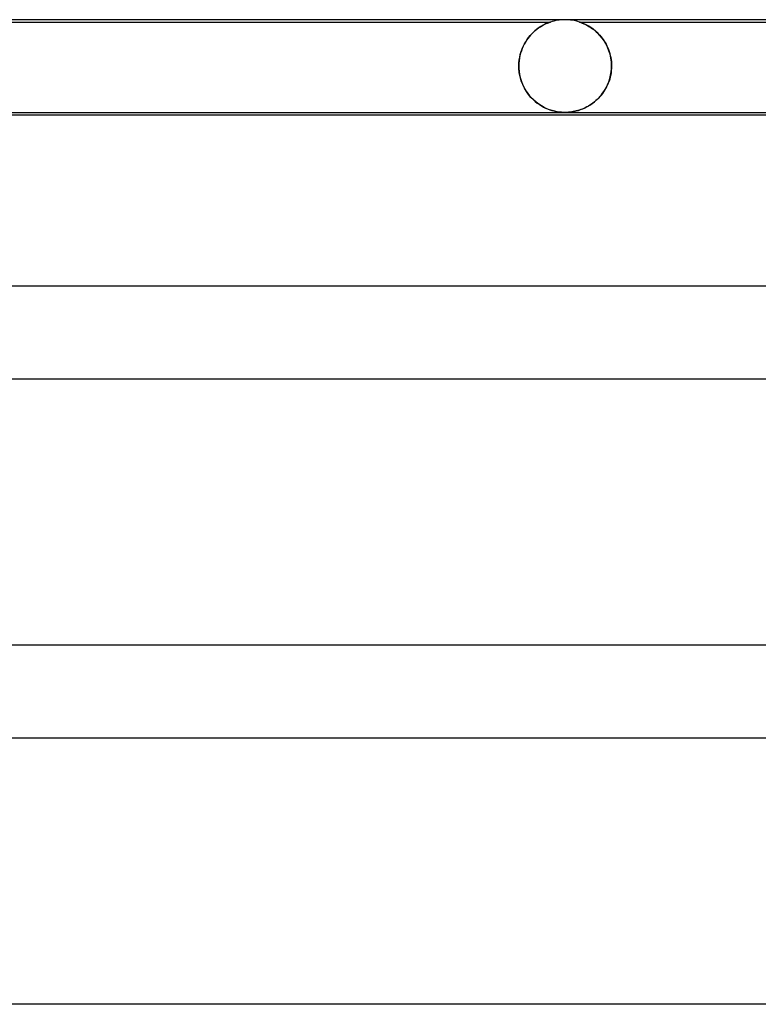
# Model space of a CAD drawing. Header units: millimetres. Extents: x -485 to 485, y -2 to 310.
# Tile 25 of 82: x -240 to -208, y 268 to 310. Entities that reach past the tile are written whole.
import ezdxf

# ---------------------------------------------------------------- set-up
doc = ezdxf.new("R2010")
doc.units = ezdxf.units.MM
doc.layers.add('HIDDEN', color=7, linetype='Continuous')
doc.layers.add('THICK', color=7, linetype='Continuous')

msp = doc.modelspace()

# ---------------------------------------------------------------- linework, layer by layer
at = {"layer": 'HIDDEN'}
for p, q in [((-242.375, 309.9), (-216.624, 309.9)), ((-216.864, 309.803), (-216.808, 309.829)), ((-216.793, 309.836), (-216.839, 309.815)), ((-216.808, 309.829), (-216.757, 309.851)), ((-216.75, 309.854), (-216.793, 309.836)), ((-216.757, 309.851), (-216.714, 309.868)), ((-216.711, 309.869), (-216.75, 309.854)), ((-216.714, 309.868), (-216.68, 309.881)), ((-216.678, 309.882), (-216.711, 309.869)), ((-216.68, 309.881), (-216.655, 309.89)), ((-216.653, 309.89), (-216.678, 309.882)), ((-216.655, 309.89), (-216.638, 309.896)), ((-216.637, 309.896), (-216.653, 309.89)), ((-216.638, 309.896), (-216.628, 309.899)), ((-216.627, 309.899), (-216.637, 309.896)), ((-216.628, 309.899), (-216.625, 309.9)), ((-216.625, 309.9), (-216.627, 309.899)), ((-215.373, 309.899), (-215.375, 309.9)), ((-215.375, 309.9), (-215.37, 309.898)), ((-215.375, 309.9), (-189.625, 309.9)), ((-215.364, 309.896), (-215.373, 309.899)), ((-215.37, 309.898), (-215.358, 309.894)), ((-215.346, 309.89), (-215.364, 309.896)), ((-215.358, 309.894), (-215.339, 309.888)), ((-215.316, 309.88), (-215.346, 309.89)), ((-215.339, 309.888), (-215.315, 309.879)), ((-215.273, 309.863), (-215.316, 309.88)), ((-215.315, 309.879), (-215.286, 309.868)), ((-215.286, 309.868), (-215.254, 309.856)), ((-215.214, 309.839), (-215.273, 309.863)), ((-215.254, 309.856), (-215.219, 309.841)), ((-215.219, 309.841), (-215.182, 309.826)), ((-215.143, 309.807), (-215.214, 309.839)), ((-215.182, 309.826), (-215.144, 309.808)), ((-217.421, 309.403), (-217.483, 309.337)), ((-217.432, 309.392), (-217.36, 309.463)), ((-217.358, 309.465), (-217.421, 309.403)), ((-217.36, 309.463), (-217.285, 309.53)), ((-217.294, 309.522), (-217.358, 309.465)), ((-217.231, 309.574), (-217.294, 309.522)), ((-217.285, 309.53), (-217.21, 309.59)), ((-217.168, 309.622), (-217.231, 309.574)), ((-217.21, 309.59), (-217.136, 309.645)), ((-217.107, 309.664), (-217.168, 309.622)), ((-217.136, 309.645), (-217.063, 309.693)), ((-217.048, 309.702), (-217.107, 309.664)), ((-217.063, 309.693), (-216.993, 309.735)), ((-216.991, 309.736), (-217.048, 309.702)), ((-216.993, 309.735), (-216.926, 309.772)), ((-216.937, 309.766), (-216.991, 309.736)), ((-216.886, 309.792), (-216.937, 309.766)), ((-216.926, 309.772), (-216.864, 309.803)), ((-216.839, 309.815), (-216.886, 309.792)), ((-215.144, 309.808), (-215.103, 309.788)), ((-215.063, 309.767), (-215.143, 309.807)), ((-215.103, 309.788), (-215.06, 309.766)), ((-214.975, 309.718), (-215.063, 309.767)), ((-215.06, 309.766), (-215.014, 309.741)), ((-215.014, 309.741), (-214.966, 309.713)), ((-214.881, 309.659), (-214.975, 309.718)), ((-214.966, 309.713), (-214.916, 309.682)), ((-214.916, 309.682), (-214.865, 309.648)), ((-214.784, 309.59), (-214.881, 309.659)), ((-214.865, 309.648), (-214.813, 309.612)), ((-214.813, 309.612), (-214.76, 309.571)), ((-214.684, 309.509), (-214.784, 309.59)), ((-214.76, 309.571), (-214.707, 309.528)), ((-214.707, 309.528), (-214.653, 309.482)), ((-214.585, 309.417), (-214.684, 309.509)), ((-214.653, 309.482), (-214.601, 309.433)), ((-214.601, 309.433), (-214.549, 309.381)), ((-214.489, 309.316), (-214.585, 309.417)), ((-217.708, 309.03), (-217.757, 308.943)), ((-217.753, 308.951), (-217.696, 309.05)), ((-217.656, 309.114), (-217.708, 309.03)), ((-217.696, 309.05), (-217.635, 309.144)), ((-217.6, 309.192), (-217.656, 309.114)), ((-217.635, 309.144), (-217.57, 309.232)), ((-217.543, 309.267), (-217.6, 309.192)), ((-217.57, 309.232), (-217.503, 309.315)), ((-217.483, 309.337), (-217.543, 309.267)), ((-217.503, 309.315), (-217.432, 309.392)), ((-214.549, 309.381), (-214.498, 309.326)), ((-214.498, 309.326), (-214.449, 309.269)), ((-214.398, 309.204), (-214.489, 309.316)), ((-214.449, 309.269), (-214.401, 309.208)), ((-214.401, 309.208), (-214.355, 309.145)), ((-214.313, 309.083), (-214.398, 309.204)), ((-214.355, 309.145), (-214.31, 309.079)), ((-214.235, 308.953), (-214.313, 309.083)), ((-214.31, 309.079), (-214.268, 309.011)), ((-214.268, 309.011), (-214.227, 308.939)), ((-217.914, 308.554), (-217.941, 308.448)), ((-217.927, 308.504), (-217.892, 308.623)), ((-217.881, 308.657), (-217.914, 308.554)), ((-217.892, 308.623), (-217.851, 308.738)), ((-217.844, 308.756), (-217.881, 308.657)), ((-217.851, 308.738), (-217.805, 308.847)), ((-217.803, 308.851), (-217.844, 308.756)), ((-217.805, 308.847), (-217.753, 308.951)), ((-217.757, 308.943), (-217.803, 308.851)), ((-214.165, 308.812), (-214.235, 308.953)), ((-214.227, 308.939), (-214.19, 308.865)), ((-214.19, 308.865), (-214.154, 308.788)), ((-214.105, 308.663), (-214.165, 308.812)), ((-214.154, 308.788), (-214.122, 308.709)), ((-214.122, 308.709), (-214.093, 308.627)), ((-214.056, 308.506), (-214.105, 308.663)), ((-214.093, 308.627), (-214.067, 308.542)), ((-217.991, 308), (-217.987, 308.129)), ((-217.978, 308.227), (-217.988, 308.114)), ((-217.987, 308.129), (-217.975, 308.257)), ((-217.962, 308.339), (-217.978, 308.227)), ((-217.975, 308.257), (-217.955, 308.382)), ((-217.941, 308.448), (-217.962, 308.339)), ((-217.955, 308.382), (-217.927, 308.504)), ((-214.067, 308.542), (-214.044, 308.456)), ((-214.02, 308.341), (-214.056, 308.506)), ((-214.044, 308.456), (-214.025, 308.367)), ((-214.025, 308.367), (-214.01, 308.276)), ((-213.998, 308.172), (-214.02, 308.341)), ((-214.01, 308.276), (-213.999, 308.185)), ((-213.999, 308.185), (-213.993, 308.093)), ((-213.991, 308), (-213.998, 308.172)), ((-217.988, 308.114), (-217.991, 308)), ((-217.991, 307.983), (-217.991, 308)), ((-217.991, 308), (-217.991, 307.983)), ((-217.991, 307.967), (-217.991, 307.983)), ((-217.991, 307.983), (-217.991, 307.967)), ((-217.99, 307.95), (-217.991, 307.967)), ((-217.991, 307.967), (-217.99, 307.95)), ((-217.99, 307.933), (-217.99, 307.95)), ((-217.99, 307.95), (-217.99, 307.933)), ((-217.989, 307.917), (-217.99, 307.933)), ((-217.99, 307.933), (-217.989, 307.917)), ((-217.988, 307.9), (-217.989, 307.917)), ((-217.989, 307.917), (-217.988, 307.9)), ((-217.988, 307.9), (-217.977, 307.765)), ((-217.971, 307.717), (-217.988, 307.9)), ((-217.977, 307.765), (-217.957, 307.631)), ((-217.937, 307.537), (-217.971, 307.717)), ((-214.031, 307.602), (-214.006, 307.75)), ((-214.012, 307.712), (-214.027, 307.62)), ((-214, 307.806), (-214.012, 307.712)), ((-214.006, 307.75), (-213.993, 307.9)), ((-213.993, 307.9), (-214, 307.806)), ((-213.993, 308.093), (-213.991, 308)), ((-213.992, 307.917), (-213.993, 307.9)), ((-213.993, 307.9), (-213.992, 307.917)), ((-213.991, 307.95), (-213.992, 307.933)), ((-213.992, 307.933), (-213.991, 307.95)), ((-213.992, 307.933), (-213.992, 307.917)), ((-213.992, 307.917), (-213.992, 307.933)), ((-213.991, 308), (-213.991, 307.983)), ((-213.991, 307.983), (-213.991, 308)), ((-213.991, 307.983), (-213.991, 307.967)), ((-213.991, 307.967), (-213.991, 307.983)), ((-213.991, 307.967), (-213.991, 307.95)), ((-213.991, 307.95), (-213.991, 307.967)), ((-217.957, 307.631), (-217.928, 307.5)), ((-217.888, 307.365), (-217.937, 307.537)), ((-217.928, 307.5), (-217.891, 307.373)), ((-217.891, 307.373), (-217.846, 307.25)), ((-217.825, 307.2), (-217.888, 307.365)), ((-214.166, 307.185), (-214.111, 307.318)), ((-214.099, 307.353), (-214.131, 307.267)), ((-214.111, 307.318), (-214.066, 307.458)), ((-214.071, 307.44), (-214.099, 307.353)), ((-214.047, 307.53), (-214.071, 307.44)), ((-214.066, 307.458), (-214.031, 307.602)), ((-214.027, 307.62), (-214.047, 307.53)), ((-217.846, 307.25), (-217.794, 307.131)), ((-217.75, 307.046), (-217.825, 307.2)), ((-217.794, 307.131), (-217.735, 307.018)), ((-217.664, 306.902), (-217.75, 307.046)), ((-217.735, 307.018), (-217.67, 306.911)), ((-217.67, 306.911), (-217.601, 306.809)), ((-217.569, 306.768), (-217.664, 306.902)), ((-214.337, 306.879), (-214.387, 306.809)), ((-214.375, 306.825), (-214.298, 306.938)), ((-214.29, 306.951), (-214.337, 306.879)), ((-214.298, 306.938), (-214.228, 307.058)), ((-214.246, 307.026), (-214.29, 306.951)), ((-214.204, 307.104), (-214.246, 307.026)), ((-214.228, 307.058), (-214.166, 307.185)), ((-214.166, 307.184), (-214.204, 307.104)), ((-214.131, 307.267), (-214.166, 307.184)), ((-217.601, 306.809), (-217.526, 306.714)), ((-217.466, 306.646), (-217.569, 306.768)), ((-217.526, 306.714), (-217.447, 306.625)), ((-217.358, 306.536), (-217.466, 306.646)), ((-217.447, 306.625), (-217.365, 306.543)), ((-217.365, 306.543), (-217.281, 306.467)), ((-217.246, 306.439), (-217.358, 306.536)), ((-217.281, 306.467), (-217.194, 306.398)), ((-217.13, 306.353), (-217.246, 306.439)), ((-214.825, 306.379), (-214.728, 306.453)), ((-214.728, 306.453), (-214.791, 306.403)), ((-214.728, 306.453), (-214.634, 306.534)), ((-214.667, 306.505), (-214.728, 306.453)), ((-214.607, 306.56), (-214.667, 306.505)), ((-214.634, 306.534), (-214.544, 306.623)), ((-214.549, 306.618), (-214.607, 306.56)), ((-214.492, 306.679), (-214.549, 306.618)), ((-214.544, 306.623), (-214.457, 306.72)), ((-214.438, 306.743), (-214.492, 306.679)), ((-214.457, 306.72), (-214.375, 306.825)), ((-214.387, 306.809), (-214.438, 306.743)), ((-217.194, 306.398), (-217.106, 306.336)), ((-217.014, 306.278), (-217.13, 306.353)), ((-217.106, 306.336), (-217.017, 306.28)), ((-217.017, 306.28), (-216.927, 306.229)), ((-216.897, 306.214), (-217.014, 306.278)), ((-216.927, 306.229), (-216.837, 306.185)), ((-216.78, 306.159), (-216.897, 306.214)), ((-216.837, 306.185), (-216.748, 306.146)), ((-216.665, 306.115), (-216.78, 306.159)), ((-216.748, 306.146), (-216.659, 306.112)), ((-216.551, 306.078), (-216.665, 306.115)), ((-216.659, 306.112), (-216.571, 306.084)), ((-216.571, 306.084), (-216.484, 306.06)), ((-216.439, 306.049), (-216.551, 306.078)), ((-216.484, 306.06), (-216.398, 306.04)), ((-216.33, 306.028), (-216.439, 306.049)), ((-216.398, 306.04), (-216.317, 306.025)), ((-216.233, 306.014), (-216.33, 306.028)), ((-216.317, 306.025), (-216.243, 306.015)), ((-216.243, 306.015), (-216.175, 306.008)), ((-216.149, 306.006), (-216.233, 306.014)), ((-216.175, 306.008), (-216.113, 306.003)), ((-216.073, 306.001), (-216.149, 306.006)), ((-216.113, 306.003), (-216.055, 306.001)), ((-215.998, 306), (-216.073, 306.001)), ((-216.055, 306.001), (-215.999, 306)), ((-215.999, 306), (-215.941, 306.001)), ((-215.924, 306.001), (-215.998, 306)), ((-215.941, 306.001), (-215.883, 306.003)), ((-215.851, 306.006), (-215.924, 306.001)), ((-215.883, 306.003), (-215.825, 306.008)), ((-215.778, 306.012), (-215.851, 306.006)), ((-215.825, 306.008), (-215.761, 306.014)), ((-215.708, 306.021), (-215.778, 306.012)), ((-215.761, 306.014), (-215.689, 306.024)), ((-215.641, 306.032), (-215.708, 306.021)), ((-215.689, 306.024), (-215.607, 306.039)), ((-215.576, 306.045), (-215.641, 306.032)), ((-215.607, 306.039), (-215.516, 306.059)), ((-215.513, 306.06), (-215.576, 306.045)), ((-215.516, 306.059), (-215.421, 306.085)), ((-215.451, 306.077), (-215.513, 306.06)), ((-215.387, 306.096), (-215.451, 306.077)), ((-215.421, 306.085), (-215.323, 306.117)), ((-215.322, 306.118), (-215.387, 306.096)), ((-215.323, 306.117), (-215.224, 306.156)), ((-215.256, 306.143), (-215.322, 306.118)), ((-215.19, 306.17), (-215.256, 306.143)), ((-215.224, 306.156), (-215.124, 306.201)), ((-215.123, 306.201), (-215.19, 306.17)), ((-215.124, 306.201), (-215.023, 306.253)), ((-215.056, 306.235), (-215.123, 306.201)), ((-214.989, 306.273), (-215.056, 306.235)), ((-215.023, 306.253), (-214.924, 306.312)), ((-214.922, 306.313), (-214.989, 306.273)), ((-214.924, 306.312), (-214.825, 306.379)), ((-214.856, 306.357), (-214.922, 306.313)), ((-214.791, 306.403), (-214.856, 306.357))]:
    msp.add_line(p, q, dxfattribs=at)
for start, end in [(90.334, 108.1948), (71.8035, 90)]:
    msp.add_arc((-216, 308), 2, start, end, dxfattribs=at)
at = {"layer": 'THICK'}
for p, q in [((0, 310), (-268, 310)), ((-267.993, 306), (-191.653, 306)), ((-265.768, 305.9), (-191.693, 305.9)), ((-215.998, 306), (-215.998, 306)), ((-215.998, 306), (-215.998, 306)), ((-215.998, 306), (-215.998, 306)), ((-215.998, 306), (-215.998, 306)), ((-215.998, 306), (-215.998, 306)), ((-215.998, 306), (-215.998, 306)), ((0, 298.5), (-275.5, 298.5)), ((-275.494, 294.5), (-196.171, 294.5)), ((0, 283), (-284, 283)), ((-283.994, 279), (-202.26, 279)), ((0, 267.5), (-292.5, 267.5))]:
    msp.add_line(p, q, dxfattribs=at)
msp.add_arc((-216, 308), 2, 90, 90.334, dxfattribs=at)

doc.saveas('drawing.dxf')
